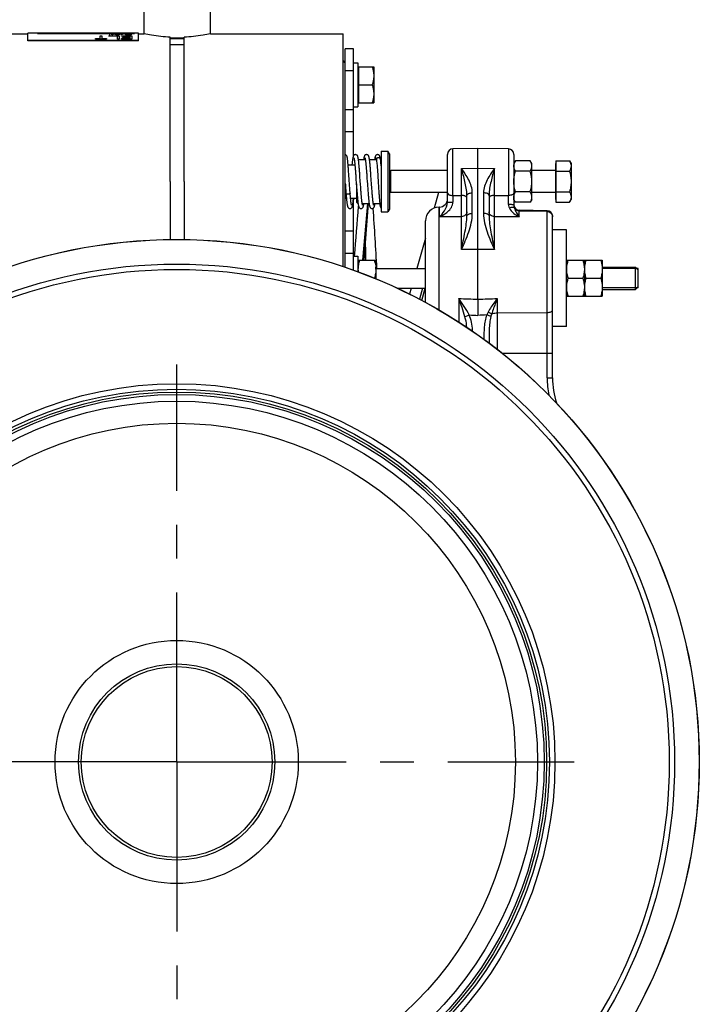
# Model space of a CAD drawing. Header units: millimetres. Extents: x 0 to 1189, y 0 to 841.
# Tile 6 of 68: x 210 to 309, y 416 to 559. Entities that reach past the tile are written whole.
import ezdxf

# ---------------------------------------------------------------- set-up
doc = ezdxf.new("R2010")
doc.units = ezdxf.units.MM
doc.header["$LTSCALE"] = 65.395
doc.linetypes.add('CENTER', pattern=[0.6, 0.375, -0.075, 0.075, -0.075])
doc.layers.get('0').update_dxf_attribs({"linetype": 'CONTINUOUS'})
doc.layers.add('3_ALL_AXES', color=7, linetype='CONTINUOUS')

msp = doc.modelspace()

# ---------------------------------------------------------------- linework, layer by layer
at = {"color": 7, "linetype": 'Continuous'}
for p, q in [((228.38, 556.679), (228.38, 569.479)), ((237.98, 556.679), (237.98, 569.479)), ((232.18, 535.279), (232.18, 556.158)), ((234.18, 535.279), (234.18, 556.158)), ((258.7, 554.479), (257.5, 554.479)), ((258.7, 539.024), (258.7, 554.479)), ((258.7, 552.479), (259.34, 552.479)), ((259.34, 552.479), (259.34, 546.079)), ((259.34, 551.879), (259.42, 551.879)), ((259.42, 551.879), (259.42, 546.679)), ((258.7, 546.079), (259.34, 546.079)), ((259.34, 546.679), (259.42, 546.679)), ((258.7, 542.479), (257.5, 542.479)), ((276.7, 540.079), (273.086, 540.016)), ((276.7, 518.248), (276.7, 540.079)), ((281.114, 540.002), (276.7, 540.079)), ((262.7, 539.679), (263.669, 539.679)), ((263.669, 539.679), (263.669, 530.879)), ((263.9, 539.279), (263.669, 539.679)), ((263.9, 539.279), (263.9, 531.279)), ((272.3, 532.308), (272.3, 539.216)), ((281.9, 539.202), (281.9, 531.865)), ((257.907, 537.679), (258.89, 537.679)), ((259.398, 538.479), (260.395, 538.479)), ((260.998, 538.479), (261.995, 538.479)), ((261.999, 538.454), (262.004, 538.423)), ((262.092, 537.646), (262.109, 537.451)), ((262.596, 538.479), (262.7, 538.479)), ((287.9, 537.879), (287.9, 532.679)), ((287.9, 537.879), (287.98, 537.879)), ((287.98, 538.281), (287.98, 532.277)), ((258.003, 536.384), (257.982, 536.68)), ((258.024, 536.069), (258.003, 536.384)), ((259.02, 536.072), (259.046, 535.714)), ((259.629, 535.914), (259.607, 536.227)), ((260.618, 536.105), (260.641, 535.786)), ((261.245, 535.691), (261.219, 536.053)), ((263.9, 536.679), (264.1, 536.879)), ((264.1, 533.679), (264.1, 536.879)), ((272.3, 536.879), (264.1, 536.879)), ((287.9, 536.879), (284.5, 536.879)), ((258.096, 535.004), (258.07, 535.38)), ((259.046, 535.714), (259.099, 534.959)), ((259.099, 534.959), (259.127, 534.57)), ((259.1, 534.957), (259.1, 532.279)), ((259.729, 534.513), (259.707, 534.815)), ((259.75, 534.222), (259.729, 534.513)), ((260.702, 534.926), (260.728, 534.564)), ((261.308, 534.807), (261.245, 535.691)), ((261.332, 534.474), (261.308, 534.807)), ((258.215, 533.399), (258.2, 533.577)), ((261.464, 532.842), (261.454, 532.951)), ((262.328, 534.243), (262.348, 533.93)), ((263.9, 533.879), (264.1, 533.679)), ((272.3, 533.679), (264.1, 533.679)), ((275.1, 530.347), (275.1, 533.323)), ((278.3, 533.323), (278.3, 530.347)), ((287.9, 533.679), (284.5, 533.679)), ((257.5, 532.879), (257.662, 532.879)), ((258.261, 532.879), (259.1, 532.879)), ((258.7, 522.447), (258.7, 532.879)), ((259.3, 532.079), (259.1, 532.279)), ((259.3, 532.506), (259.3, 532.079)), ((259.3, 532.079), (259.353, 532.079)), ((259.956, 532.079), (260.953, 532.079)), ((260.047, 523.879), (260.765, 532.079)), ((260.217, 523.879), (260.854, 532.079)), ((261.556, 532.079), (262.495, 532.079)), ((271.121, 531.581), (271.065, 531.581)), ((287.9, 532.679), (287.98, 532.679)), ((262.7, 530.879), (263.669, 530.879)), ((263.9, 531.279), (263.669, 530.879)), ((286.714, 531.064), (282.686, 531.135)), ((287.5, 506.872), (287.5, 530.265)), ((269.1, 517.796), (269.1, 529.581)), ((258.7, 528.079), (257.5, 528.079)), ((258.7, 524.479), (259.34, 524.479)), ((259.34, 524.479), (259.34, 522.212)), ((299.5, 519.679), (299.5, 522.879)), ((299.9, 522.479), (299.5, 522.879)), ((299.9, 519.879), (299.9, 522.679)), ((268.672, 519.839), (268.219, 518.258)), ((299.9, 520.079), (299.5, 519.679))]:
    msp.add_line(p, q, dxfattribs=at)
at = {"color": 2, "linetype": 'Continuous'}
for p, q in [((212.958, 556.708), (212.958, 556.712)), ((212.958, 556.712), (227.002, 556.712)), ((227.002, 556.708), (212.958, 556.708)), ((214.015, 556.732), (213.802, 556.732)), ((217.348, 556.739), (217.215, 556.739)), ((217.562, 556.732), (217.562, 556.739)), ((217.722, 556.732), (217.562, 556.732)), ((217.722, 556.739), (217.722, 556.732)), ((219.375, 556.732), (219.215, 556.732)), ((220.282, 556.732), (220.122, 556.732)), ((221.352, 555.897), (221.352, 555.957)), ((221.352, 555.957), (222.018, 555.957)), ((222.935, 555.897), (221.352, 555.897)), ((222.018, 555.957), (222.018, 556.372)), ((222.018, 556.372), (222.268, 556.372)), ((222.268, 556.372), (222.268, 555.957)), ((222.268, 555.957), (222.935, 555.957)), ((222.935, 555.957), (222.935, 555.897)), ((223.188, 556.739), (223.055, 556.739)), ((223.268, 556.322), (223.268, 556.372)), ((223.268, 556.372), (224.768, 556.372)), ((224.518, 556.322), (223.268, 556.322)), ((223.348, 556.637), (223.348, 556.65)), ((223.348, 556.65), (223.482, 556.65)), ((223.482, 556.637), (223.348, 556.637)), ((223.348, 556.563), (223.348, 556.58)), ((223.348, 556.58), (223.482, 556.58)), ((223.482, 556.563), (223.348, 556.563)), ((223.482, 556.65), (223.482, 556.637)), ((223.482, 556.58), (223.482, 556.563)), ((223.695, 556.494), (223.695, 556.65)), ((223.695, 556.65), (223.935, 556.65)), ((223.855, 556.494), (223.695, 556.494)), ((223.855, 556.632), (223.855, 556.494)), ((224.468, 556.732), (224.468, 556.739)), ((224.602, 556.732), (224.468, 556.732)), ((224.518, 555.897), (224.518, 556.322)), ((224.768, 555.897), (224.518, 555.897)), ((224.762, 556.494), (224.522, 556.494)), ((224.602, 556.739), (224.602, 556.732)), ((224.602, 556.518), (224.602, 556.65)), ((224.602, 556.65), (224.762, 556.65)), ((224.762, 556.65), (224.762, 556.494)), ((224.768, 556.372), (224.768, 555.897)), ((224.842, 556.739), (225.002, 556.739)), ((225.002, 556.738), (224.842, 556.738)), ((225.102, 556.322), (225.102, 556.372)), ((225.102, 556.372), (226.602, 556.372)), ((226.352, 556.322), (225.102, 556.322)), ((225.102, 555.897), (225.102, 555.969)), ((225.102, 555.969), (226.352, 555.969)), ((226.602, 555.897), (225.102, 555.897)), ((225.268, 556.113), (225.268, 556.175)), ((225.268, 556.175), (226.352, 556.175)), ((226.352, 556.113), (225.268, 556.113)), ((225.695, 556.732), (225.535, 556.732)), ((225.615, 556.606), (225.615, 556.62)), ((225.695, 556.537), (225.855, 556.537)), ((225.775, 556.617), (225.775, 556.609)), ((226.015, 556.65), (226.228, 556.65)), ((226.228, 556.634), (226.015, 556.634)), ((226.015, 556.59), (226.175, 556.59)), ((226.175, 556.57), (226.015, 556.57)), ((226.015, 556.518), (226.175, 556.518)), ((226.175, 556.494), (226.042, 556.494)), ((226.352, 556.175), (226.352, 556.322)), ((226.352, 555.969), (226.352, 556.113)), ((226.362, 556.541), (226.362, 556.549)), ((226.602, 556.732), (226.442, 556.732)), ((226.602, 556.615), (226.442, 556.615)), ((226.522, 556.552), (226.522, 556.537)), ((226.602, 556.372), (226.602, 555.897)), ((227.002, 556.712), (227.002, 556.708)), ((299.9, 522.679), (294.7, 522.679)), ((299.9, 519.879), (294.7, 519.879))]:
    msp.add_line(p, q, dxfattribs=at)
at = {"color": 3, "linetype": 'Continuous'}
msp.add_line((257.5, 551.8), (257.5, 554.479), dxfattribs=at)
at = {"color": 9, "linetype": 'Continuous'}
for p, q in [((258.7, 551.279), (257.5, 551.279)), ((258.7, 545.679), (257.5, 545.679)), ((273.086, 533.271), (273.086, 540.016)), ((281.114, 540.002), (281.114, 533.269)), ((274.314, 537.182), (276.7, 537.199)), ((276.7, 537.199), (279.086, 537.182)), ((274.314, 533.273), (274.314, 537.182)), ((279.086, 533.273), (279.086, 537.182)), ((270.995, 533.679), (270.351, 531.434)), ((273.086, 533.271), (274.314, 533.273)), ((275.886, 530.667), (275.886, 533.643)), ((277.514, 533.643), (277.514, 530.667)), ((279.086, 533.273), (281.114, 533.269)), ((258.7, 532.313), (258.742, 532.879)), ((258.7, 532.313), (258.742, 532.879)), ((271.065, 516.693), (271.065, 531.581)), ((271.121, 530.169), (271.121, 531.581)), ((274.314, 530.196), (271.121, 530.169)), ((274.314, 525.422), (274.314, 530.196)), ((279.086, 525.422), (279.086, 530.196)), ((282.686, 530.166), (279.086, 530.196)), ((282.686, 530.166), (282.686, 531.135)), ((286.714, 530.942), (282.686, 531.009)), ((286.714, 506.872), (286.714, 531.064)), ((269.1, 527.068), (267.852, 522.719)), ((258.7, 524.879), (257.5, 524.879)), ((276.7, 525.439), (274.314, 525.422)), ((279.086, 525.422), (276.7, 525.439)), ((267.027, 519.839), (266.785, 518.995)), ((268.572, 518.075), (269.078, 519.839)), ((273.921, 518.349), (273.921, 514.944)), ((276.7, 518.248), (276.7, 515.908)), ((279.479, 518.349), (279.479, 511.018)), ((274.821, 515.72), (275.435, 515.984)), ((279.479, 516.267), (286.714, 516.329)), ((275.657, 513.796), (275.9, 513.796)), ((275.9, 513.632), (275.9, 513.796)), ((280.225, 510.435), (287.5, 510.435)), ((286.714, 506.872), (287.5, 506.872))]:
    msp.add_line(p, q, dxfattribs=at)
at = {"color": 7, "linetype": 'Continuous'}
for points in [[(257.982, 536.68), (257.972, 536.822), (257.962, 536.96), (257.953, 537.094), (257.943, 537.224), (257.934, 537.348), (257.924, 537.469), (257.915, 537.584), (257.906, 537.695), (257.897, 537.801), (257.888, 537.902), (257.879, 537.999), (257.871, 538.09), (257.862, 538.176), (257.854, 538.258), (257.845, 538.334), (257.837, 538.406), (257.829, 538.474), (257.821, 538.536), (257.813, 538.594), (257.805, 538.648), (257.797, 538.698), (257.789, 538.744), (257.781, 538.786), (257.773, 538.826), (257.764, 538.862), (257.754, 538.897), (257.743, 538.932), (257.73, 538.966), (257.713, 539.002), (257.687, 539.043), (257.65, 539.086), (257.592, 539.131), (257.52, 539.164), (257.5, 539.17)], [(258.976, 539.179), (258.958, 539.178), (258.878, 539.163), (258.803, 539.127), (258.744, 539.079), (258.706, 539.035), (258.68, 538.992), (258.66, 538.952), (258.645, 538.912), (258.631, 538.869), (258.618, 538.824), (258.606, 538.776), (258.595, 538.723), (258.583, 538.665), (258.572, 538.601), (258.561, 538.532), (258.549, 538.456), (258.538, 538.374), (258.527, 538.285), (258.515, 538.19), (258.503, 538.087), (258.491, 537.977), (258.479, 537.858), (258.467, 537.732), (258.462, 537.679)], [(258.745, 538.707), (258.745, 538.706), (258.749, 538.696), (258.754, 538.678), (258.76, 538.655), (258.767, 538.624), (258.775, 538.588), (258.783, 538.545), (258.792, 538.497), (258.801, 538.442), (258.81, 538.382), (258.819, 538.316), (258.829, 538.243), (258.839, 538.164), (258.849, 538.079), (258.859, 537.988), (258.869, 537.89), (258.88, 537.787), (258.891, 537.676), (258.902, 537.56), (258.913, 537.437), (258.924, 537.308), (258.935, 537.173), (258.947, 537.032), (258.959, 536.885), (258.971, 536.733), (258.983, 536.575), (258.995, 536.412), (259.008, 536.244), (259.02, 536.072)], [(259.607, 536.227), (259.595, 536.381), (259.584, 536.534), (259.572, 536.684), (259.561, 536.831), (259.55, 536.975), (259.538, 537.116), (259.527, 537.253), (259.516, 537.386), (259.504, 537.514), (259.493, 537.638), (259.482, 537.757), (259.47, 537.872), (259.459, 537.981), (259.448, 538.084), (259.437, 538.182), (259.426, 538.274), (259.415, 538.361), (259.404, 538.442), (259.393, 538.517), (259.382, 538.586), (259.371, 538.65), (259.359, 538.709), (259.348, 538.763), (259.336, 538.813), (259.323, 538.859), (259.31, 538.903), (259.294, 538.945), (259.274, 538.987), (259.248, 539.031), (259.211, 539.076), (259.156, 539.121), (259.086, 539.158), (259.004, 539.177), (258.975, 539.179)], [(260.576, 539.179), (260.557, 539.178), (260.476, 539.162), (260.401, 539.125), (260.343, 539.078), (260.305, 539.033), (260.279, 538.992), (260.26, 538.952), (260.245, 538.913), (260.231, 538.87), (260.218, 538.826), (260.207, 538.778), (260.195, 538.725), (260.184, 538.669), (260.173, 538.607), (260.162, 538.54), (260.153, 538.479)], [(260.345, 538.707), (260.345, 538.706), (260.349, 538.696), (260.354, 538.679), (260.36, 538.656), (260.367, 538.628), (260.374, 538.594), (260.382, 538.554), (260.39, 538.509), (260.398, 538.459), (260.407, 538.403), (260.415, 538.342), (260.424, 538.276), (260.434, 538.205), (260.443, 538.128), (260.452, 538.047), (260.462, 537.96), (260.472, 537.868), (260.481, 537.771), (260.491, 537.669), (260.501, 537.563), (260.511, 537.452), (260.521, 537.336), (260.532, 537.216), (260.542, 537.092), (260.553, 536.964), (260.563, 536.831), (260.574, 536.694), (260.585, 536.553), (260.595, 536.408), (260.607, 536.259), (260.618, 536.105)], [(261.219, 536.053), (261.206, 536.233), (261.193, 536.411), (261.18, 536.585), (261.167, 536.757), (261.154, 536.923), (261.141, 537.085), (261.128, 537.241), (261.115, 537.391), (261.102, 537.535), (261.09, 537.671), (261.078, 537.8), (261.065, 537.921), (261.053, 538.035), (261.042, 538.14), (261.03, 538.238), (261.019, 538.329), (261.008, 538.413), (260.997, 538.49), (260.986, 538.561), (260.975, 538.626), (260.964, 538.685), (260.953, 538.739), (260.942, 538.789), (260.931, 538.834), (260.919, 538.875), (260.905, 538.915), (260.89, 538.953), (260.872, 538.992), (260.847, 539.032), (260.811, 539.076), (260.755, 539.122), (260.683, 539.159), (260.602, 539.178), (260.575, 539.179)], [(262.176, 539.179), (262.158, 539.178), (262.078, 539.163), (262.003, 539.127), (261.945, 539.08), (261.907, 539.036), (261.882, 538.995), (261.862, 538.957), (261.847, 538.919), (261.834, 538.879), (261.821, 538.836), (261.809, 538.789), (261.798, 538.739), (261.787, 538.685), (261.776, 538.627), (261.766, 538.564), (261.755, 538.495), (261.753, 538.479)], [(261.944, 538.708), (261.944, 538.708), (261.946, 538.702), (261.95, 538.69), (261.955, 538.673), (261.961, 538.65), (261.968, 538.622), (261.975, 538.588), (261.982, 538.549), (261.99, 538.505), (261.999, 538.454)], [(262.596, 538.497), (262.59, 538.534), (262.58, 538.595), (262.57, 538.652), (262.561, 538.703), (262.551, 538.75), (262.541, 538.794), (262.531, 538.834), (262.52, 538.871), (262.508, 538.907), (262.495, 538.942), (262.48, 538.976), (262.46, 539.012), (262.432, 539.051), (262.394, 539.092), (262.338, 539.133), (262.269, 539.164), (262.193, 539.178), (262.175, 539.179)], [(262.004, 538.423), (262.019, 538.319), (262.037, 538.171), (262.056, 538.008), (262.074, 537.832), (262.092, 537.646)], [(262.109, 537.451), (262.126, 537.249), (262.142, 537.042), (262.158, 536.83), (262.174, 536.617), (262.189, 536.402), (262.203, 536.186), (262.218, 535.971), (262.232, 535.759), (262.245, 535.548)], [(262.7, 537.543), (262.689, 537.658), (262.658, 537.988), (262.625, 538.28), (262.596, 538.497)], [(258.07, 535.38), (258.047, 535.734), (258.024, 536.069)], [(259.707, 534.815), (259.663, 535.439), (259.629, 535.914)], [(260.641, 535.786), (260.677, 535.28), (260.702, 534.926)], [(257.5, 534.986), (257.509, 534.842), (257.541, 534.392), (257.573, 533.954), (257.601, 533.589)], [(258.2, 533.577), (258.185, 533.766), (258.168, 533.982), (258.153, 534.195), (258.138, 534.404), (258.123, 534.609), (258.109, 534.809), (258.096, 535.004)], [(259.127, 534.57), (259.141, 534.377), (259.155, 534.188), (259.169, 534.004), (259.182, 533.827), (259.196, 533.657), (259.209, 533.495), (259.221, 533.341), (259.234, 533.194), (259.246, 533.054), (259.258, 532.922), (259.27, 532.796), (259.282, 532.677), (259.293, 532.566), (259.305, 532.46), (259.316, 532.361), (259.327, 532.268), (259.338, 532.182), (259.35, 532.101)], [(260.728, 534.564), (260.741, 534.383), (260.754, 534.206), (260.767, 534.033), (260.779, 533.865), (260.792, 533.702), (260.804, 533.545), (260.817, 533.394), (260.829, 533.249), (260.841, 533.11), (260.853, 532.977), (260.865, 532.851), (260.876, 532.731), (260.888, 532.617), (260.899, 532.51), (260.91, 532.41), (260.921, 532.316), (260.932, 532.228), (260.943, 532.146), (260.954, 532.07), (260.965, 532), (260.976, 531.936), (260.986, 531.876), (260.997, 531.821), (261.009, 531.77), (261.021, 531.723), (261.033, 531.68), (261.047, 531.639), (261.063, 531.601), (261.082, 531.562), (261.108, 531.521), (261.144, 531.478), (261.2, 531.433), (261.271, 531.398), (261.353, 531.38), (261.376, 531.379)], [(261.454, 532.951), (261.444, 533.065), (261.433, 533.184), (261.422, 533.308), (261.411, 533.438), (261.4, 533.572), (261.389, 533.711), (261.378, 533.855), (261.367, 534.003), (261.355, 534.156), (261.344, 534.313), (261.332, 534.474)], [(262.245, 535.548), (262.271, 535.141), (262.283, 534.947), (262.295, 534.76), (262.328, 534.243)], [(257.601, 533.589), (257.609, 533.489), (257.622, 533.337), (257.634, 533.189), (257.647, 533.048), (257.659, 532.912), (257.671, 532.783), (257.683, 532.66), (257.696, 532.543), (257.708, 532.434), (257.72, 532.331), (257.731, 532.235), (257.743, 532.147), (257.755, 532.065), (257.767, 531.989), (257.778, 531.921), (257.79, 531.858), (257.802, 531.801), (257.814, 531.749), (257.827, 531.702), (257.841, 531.657), (257.856, 531.615), (257.876, 531.573), (257.902, 531.529), (257.941, 531.482), (258, 531.433), (258.076, 531.396), (258.158, 531.379), (258.176, 531.379)], [(258.407, 531.849), (258.406, 531.852), (258.402, 531.862), (258.397, 531.88), (258.39, 531.907), (258.382, 531.942), (258.373, 531.984), (258.364, 532.035), (258.354, 532.094), (258.344, 532.159), (258.333, 532.232), (258.323, 532.312), (258.312, 532.398), (258.301, 532.488), (258.291, 532.584), (258.28, 532.683), (258.27, 532.786), (258.26, 532.89), (258.25, 532.994), (258.24, 533.099), (258.231, 533.202), (258.223, 533.302), (258.215, 533.399)], [(260.006, 531.851), (260.006, 531.852), (260.002, 531.862), (259.997, 531.879), (259.991, 531.902), (259.984, 531.932), (259.977, 531.967), (259.969, 532.008), (259.961, 532.054), (259.952, 532.105), (259.943, 532.162), (259.935, 532.223), (259.926, 532.289), (259.917, 532.359), (259.908, 532.434), (259.898, 532.514), (259.889, 532.599), (259.88, 532.687), (259.87, 532.781), (259.861, 532.878), (259.851, 532.981), (259.842, 533.087), (259.832, 533.197), (259.822, 533.312), (259.812, 533.431), (259.802, 533.553), (259.792, 533.68), (259.782, 533.81), (259.771, 533.944), (259.761, 534.081), (259.75, 534.222)], [(262.348, 533.93), (262.358, 533.781), (262.367, 533.639), (262.376, 533.501), (262.386, 533.369), (262.395, 533.242), (262.403, 533.121), (262.412, 533.004), (262.421, 532.892), (262.429, 532.785), (262.437, 532.683), (262.445, 532.586), (262.454, 532.493), (262.461, 532.405), (262.469, 532.322), (262.477, 532.244), (262.485, 532.171), (262.492, 532.102), (262.5, 532.039), (262.507, 531.98), (262.515, 531.925), (262.522, 531.875), (262.53, 531.828), (262.537, 531.786), (262.545, 531.746), (262.552, 531.71), (262.561, 531.676), (262.57, 531.645), (262.58, 531.613), (262.593, 531.581), (262.61, 531.547), (262.635, 531.508), (262.673, 531.467), (262.7, 531.444)], [(258.175, 531.379), (258.204, 531.38), (258.286, 531.4), (258.359, 531.438), (258.414, 531.486), (258.45, 531.53), (258.474, 531.571), (258.493, 531.611), (258.508, 531.649), (258.521, 531.689), (258.533, 531.732), (258.544, 531.777), (258.555, 531.827), (258.566, 531.88), (258.576, 531.939), (258.587, 532.003), (258.597, 532.072), (258.608, 532.146), (258.619, 532.227), (258.629, 532.312), (258.64, 532.403), (258.651, 532.5), (258.662, 532.602), (258.673, 532.71), (258.684, 532.823), (258.689, 532.879)], [(259.35, 532.101), (259.361, 532.026), (259.372, 531.957), (259.383, 531.894), (259.394, 531.836), (259.406, 531.783), (259.418, 531.734), (259.43, 531.689), (259.444, 531.647), (259.46, 531.606), (259.48, 531.566), (259.506, 531.524), (259.544, 531.479), (259.603, 531.431), (259.678, 531.395), (259.758, 531.379), (259.776, 531.379)], [(259.775, 531.379), (259.804, 531.38), (259.887, 531.4), (259.959, 531.438), (260.014, 531.486), (260.05, 531.53), (260.074, 531.571), (260.093, 531.611), (260.108, 531.65), (260.121, 531.691), (260.134, 531.735), (260.145, 531.783), (260.157, 531.836), (260.168, 531.894), (260.179, 531.957), (260.19, 532.025), (260.198, 532.079)], [(261.375, 531.379), (261.405, 531.38), (261.487, 531.4), (261.557, 531.437), (261.611, 531.483), (261.647, 531.526), (261.672, 531.567), (261.692, 531.607), (261.707, 531.649), (261.722, 531.692), (261.735, 531.739), (261.747, 531.79), (261.759, 531.845), (261.77, 531.906), (261.782, 531.973), (261.793, 532.046), (261.798, 532.079)], [(261.606, 531.851), (261.606, 531.852), (261.603, 531.862), (261.598, 531.878), (261.592, 531.901), (261.585, 531.929), (261.577, 531.964), (261.569, 532.005), (261.561, 532.052), (261.552, 532.105), (261.543, 532.164), (261.534, 532.229), (261.524, 532.3), (261.515, 532.376), (261.505, 532.459), (261.495, 532.546), (261.485, 532.64), (261.475, 532.738), (261.464, 532.842)]]:
    msp.add_lwpolyline(points, dxfattribs=at)
for radius in [75.636, 14.2]:
    msp.add_circle((233.1, 451.279), radius, dxfattribs=at)
at = {"color": 9, "linetype": 'Continuous'}
for radius in [75.615, 72.065, 71.285, 54.744, 53.946, 52.215, 49.023, 17.6, 13.8]:
    msp.add_circle((233.1, 451.279), radius, dxfattribs=at)
at = {"color": 7, "linetype": 'Continuous'}
for centre, radius, start, end in [((233.18, 574.969), 19.863, 267.11425, 272.88575), ((273.1, 539.216), 0.8, 91, 180), ((281.1, 539.202), 0.8, 0, 89), ((271.1, 529.581), 2, 91, 180), ((271.1, 532.781), 1.2, 271, 360), ((282.7, 531.935), 0.8, 180, 269), ((286.7, 530.265), 0.8, 0, 89), ((299.5, 506.872), 12, 180, 197.64017)]:
    msp.add_arc(centre, radius, start, end, dxfattribs=at)
at = {"color": 9, "linetype": 'Continuous'}
for centre, radius, start, end in [((571.583, 531.569), 298.502, 179.67342, 179.86079), ((-11.519, 531.579), 292.638, 0.07464, 0.33083), ((-250.861, 569.404), 511.677, 354.96301, 355.77519), ((-1152.079, 505.025), 1412.68, 0.76471, 0.878468), ((299.544, 506.875), 12.831, 180.01358, 191.2506)]:
    msp.add_arc(centre, radius, start, end, dxfattribs=at)
at = {"color": 2, "linetype": 'Continuous'}
for centre, major_axis, ratio, start_param, end_param in [((213.617, 535.279), (0, 21.46), 0.333333, -0.0257507, 0), ((213.763, 535.279), (0, 21.46), 0.3263889, -0.0206731, 0), ((214.053, 535.279), (0, 21.46), 0.3263889, 0, 0.0206731), ((214.199, 535.279), (0, 21.46), 0.333333, 0, 0.0257507), ((219.399, 535.279), (0, 21.46), 0.3333335, 0, 0.0257507), ((219.56, 535.279), (0, 21.46), 0.33435, 0, 0.0257507), ((219.937, 535.279), (0, 21.46), 0.3343494, -0.0257507, 0), ((220.097, 535.279), (0, 21.46), 0.3333335, -0.0257507, 0), ((223.447, 535.279), (0, 21.46), 0.9791668, 6.2802806, 6.2840878), ((223.386, 535.279), (42.026, 0), 0.5106373, 1.5653535, 1.5678916), ((222.814, 535.279), (147.09, 0), 0.1458967, 1.5640844, 1.5653535), ((223.63, 535.279), (31.519, 0), 0.680851, 1.5704297, 1.5707963), ((223.588, 535.279), (147.09, 0), 0.1458967, 1.5691607, 1.5704297), ((224.648, 535.279), (126.078, 0), 0.1702127, 1.5762392, 1.5775083), ((223.966, 535.279), (84.052, 0), 0.2553186, 1.5711629, 1.572432), ((222.543, 535.279), (0, 21.46), 0.6119791, -0.1512069, -0.1000357), ((223.95, 535.279), (42.026, 0), 0.5106402, 1.5707963, 1.5711629), ((222.769, 535.279), (0, 21.46), 0.5970527, -0.143509, -0.0911115), ((224.305, 535.279), (63.039, 0), 0.3404255, 1.5749701, 1.5762392), ((224.173, 535.279), (31.519, 0), 0.680851, 1.572432, 1.5749701), ((224.156, 535.279), (0, 21.46), 0.9791658, 0, 0.0016357), ((224.611, 535.279), (0, 21.46), 0.4895843, -0.0016357, 0), ((224.594, 535.279), (0, 21.46), 0.9791658, -0.0041738, -0.0016357), ((224.506, 535.279), (42.026, 0), 0.5106387, 1.5653535, 1.5666225), ((224.277, 535.279), (84.052, 0), 0.255319, 1.5640844, 1.5653535), ((224.811, 535.279), (84.052, 0), 0.255319, 1.5704297, 1.5707963), ((226.454, 535.279), (0, 21.46), 0.5091668, 0.1038627, 0.1358198), ((220.707, 535.279), (31.519, 0), 0.6808519, 1.4324144, 1.4349765), ((225.566, 535.279), (84.052, 0), 0.255319, 1.5762392, 1.5775083), ((225.017, 535.279), (42.026, 0), 0.510638, 1.5707963, 1.5711629), ((226.562, 535.279), (0, 21.46), 0.5091667, 0.1064149, 0.138382), ((225.28, 535.279), (31.519, 0), 0.680851, 1.5737011, 1.5762392), ((225.249, 535.279), (0, 21.46), 0.9791668, 6.2822829, 6.28609), ((222.054, 535.279), (31.519, 0), 0.680851, 1.4643814, 1.4669336), ((225.719, 535.279), (0, 21.46), 0.3333333, 0, 0.0257507), ((226.717, 535.279), (0, 21.46), 0.4895828, 0.1000357, 0.1051387), ((224.446, 535.279), (0, 21.46), 0.4895828, -0.1166309, -0.1115215), ((227.767, 535.279), (0, 21.46), 0.9791672, 0.0949352, 0.1000357), ((223.223, 535.279), (0, 21.46), 0.9791673, -0.1217434, -0.1166309), ((225.88, 535.279), (0, 21.46), 0.3343496, 0, 0.0257507), ((224.738, 535.279), (0, 21.46), 0.3263886, -0.140945, -0.1371008), ((223.508, 535.279), (0, 21.46), 0.7343751, -0.146074, -0.140945), ((229.759, 535.279), (42.026, 0), 0.5106384, 1.6631822, 1.6657315), ((227.263, 535.279), (0, 21.46), 0.6527772, 0.1025869, 0.1064149), ((224.234, 535.279), (0, 21.46), 0.6527769, -0.1140758, -0.1102446), ((220.671, 535.279), (42.026, 0), 0.5106384, 1.4464954, 1.4490529), ((221.723, 535.279), (28.017, 0), 0.7659575, 1.4208731, 1.4247223), ((229.056, 535.279), (31.519, 0), 0.6808512, 1.670832, 1.6733832), ((222.24, 535.279), (31.519, 0), 0.680851, 1.4541654, 1.4567205), ((224.419, 535.279), (0, 21.46), 0.4895829, -0.1396634, -0.1371008), ((235.574, 535.279), (105.065, 0), 0.2042553, 1.6619078, 1.6631822), ((212.855, 535.279), (105.065, 0), 0.2042553, 1.4452164, 1.4464954), ((222.956, 535.279), (0, 21.46), 0.9791673, -0.1422269, -0.1396634), ((234.302, 535.279), (84.052, 0), 0.2553191, 1.6695566, 1.670832), ((216.127, 535.279), (84.052, 0), 0.2553191, 1.4528876, 1.4541654), ((210.215, 535.279), (105.065, 0), 0.2042553, 1.4195895, 1.4208731), ((216.999, 535.279), (63.039, 0), 0.3404257, 1.4272873, 1.4285694), ((216.287, 535.279), (84.052, 0), 0.2553191, 1.4516095, 1.4528876), ((218.279, 535.279), (63.039, 0), 0.3404255, 1.4439372, 1.4452164), ((235.19, 535.279), (63.039, 0), 0.3404255, 1.7130232, 1.7143054), ((238.836, 535.279), (84.052, 0), 0.2553191, 1.7207196, 1.7220032), ((216.669, 535.279), (105.065, 0), 0.2042553, 1.4784104, 1.4796848), ((217.941, 535.279), (84.052, 0), 0.2553191, 1.4707607, 1.472036), ((222.267, 535.279), (31.519, 0), 0.6808508, 1.4413781, 1.4439372), ((230.723, 535.279), (31.519, 0), 0.6808508, 1.7104597, 1.7130232), ((226.257, 535.279), (0, 21.46), 0.3343496, -0.0257507, 0), ((221.284, 535.279), (42.026, 0), 0.5106383, 1.4490529, 1.4516095), ((232.559, 535.279), (42.026, 0), 0.5106383, 1.7181532, 1.7207196), ((224.236, 535.279), (0, 21.46), 0.9791666, -0.1038627, -0.1000357), ((225.431, 535.279), (0, 21.46), 0.3263889, -0.1332585, -0.1294183), ((227.31, 535.279), (0, 21.46), 0.3263885, 0.1358198, 0.1396634), ((223.131, 535.279), (35.022, 0), 0.612766, 1.4745863, 1.4784104), ((223.836, 535.279), (0, 21.46), 0.9791668, -0.1268592, -0.1217434), ((229.473, 535.279), (0, 21.46), 0.9791668, 0.1422269, 0.1473568), ((225.689, 535.279), (0, 21.46), 0.3263889, -0.1076913, -0.1038627), ((226.417, 535.279), (0, 21.46), 0.3333333, -0.0257507, 0), ((225.284, 535.279), (0, 21.46), 0.5875, -0.1025869, -0.0962101), ((225.83, 535.279), (0, 21.46), 0.2447917, -0.1319782, -0.1268592), ((227.239, 535.279), (0, 21.46), 0.2447917, 0.1371008, 0.1422269), ((226.037, 535.279), (0, 21.46), 0.2447917, -0.1076913, -0.1025869)]:
    msp.add_ellipse(centre, major_axis=major_axis, ratio=ratio, start_param=start_param, end_param=end_param, dxfattribs=at)
at = {"color": 7, "linetype": 'Continuous'}
for points, knots in [([(232.18, 556.158), (231.265, 556.201), (229.99, 556.347), (228.735, 556.599), (228.38, 556.679)], [0, 0, 0, 0, 0.7154378, 1, 1, 1, 1]), ([(237.98, 556.679), (237.625, 556.599), (236.369, 556.347), (235.094, 556.201), (234.18, 556.158)], [0, 0, 0, 0, 0.2845622, 1, 1, 1, 1])]:
    msp.add_open_spline(points, degree=3, knots=knots, dxfattribs=at)
at = {"color": 9, "linetype": 'Continuous'}
for points, knots in [([(262.3, 538.725), (262.257, 538.725), (262.174, 538.708), (262.069, 538.642), (262.004, 538.539), (261.998, 538.46), (262.004, 538.423)], [0, 0, 0, 0, 0.2646285, 0.5216236, 0.763379, 1, 1, 1, 1]), ([(262.596, 538.497), (262.591, 538.529), (262.568, 538.592), (262.474, 538.69), (262.369, 538.725), (262.3, 538.725)], [0, 0, 0, 0, 0.2372358, 0.4837906, 1, 1, 1, 1]), ([(275.886, 533.643), (275.886, 534.288), (275.435, 535.577), (274.691, 536.641), (274.314, 537.182)], [0, 0, 0, 0, 0.4943242, 1, 1, 1, 1]), ([(275.1, 533.323), (275.1, 533.659), (275.023, 534.328), (274.753, 535.615), (274.493, 536.561), (274.314, 537.182)], [0, 0, 0, 0, 0.2551795, 0.5088864, 1, 1, 1, 1]), ([(279.086, 537.182), (278.708, 536.641), (277.965, 535.577), (277.514, 534.288), (277.514, 533.643)], [0, 0, 0, 0, 0.5056758, 1, 1, 1, 1]), ([(279.086, 537.182), (278.906, 536.561), (278.646, 535.615), (278.376, 534.328), (278.3, 533.659), (278.3, 533.323)], [0, 0, 0, 0, 0.4911136, 0.7448205, 1, 1, 1, 1]), ([(257.9, 533.454), (257.862, 533.454), (257.79, 533.461), (257.684, 533.489), (257.605, 533.545), (257.601, 533.589)], [0, 0, 0, 0, 0.3250294, 0.6173326, 1, 1, 1, 1]), ([(258.198, 533.6), (258.2, 533.58), (258.181, 533.533), (258.109, 533.49), (258.013, 533.461), (257.939, 533.454), (257.9, 533.454)], [0, 0, 0, 0, 0.1627293, 0.3834374, 0.6734169, 1, 1, 1, 1]), ([(272.3, 533.61), (272.3, 533.5), (272.469, 533.388), (272.65, 533.327), (272.837, 533.284), (272.985, 533.272), (273.086, 533.271)], [0, 0, 0, 0, 0.3674, 0.507736, 0.6629227, 1, 1, 1, 1]), ([(274.314, 530.196), (274.318, 530.648), (274.319, 531.673), (274.317, 532.699), (274.314, 533.273)], [0, 0, 0, 0, 0.4401633, 1, 1, 1, 1]), ([(275.1, 532.936), (275.1, 533.046), (274.93, 533.157), (274.749, 533.218), (274.562, 533.261), (274.415, 533.273), (274.314, 533.273)], [0, 0, 0, 0, 0.3667562, 0.507178, 0.6625138, 1, 1, 1, 1]), ([(275.1, 533.323), (275.1, 533.43), (275.32, 533.561), (275.591, 533.625), (275.785, 533.642), (275.886, 533.643)], [0, 0, 0, 0, 0.3613152, 0.6588244, 1, 1, 1, 1]), ([(278.3, 533.323), (278.3, 533.43), (278.079, 533.561), (277.808, 533.625), (277.615, 533.642), (277.514, 533.643)], [0, 0, 0, 0, 0.3613149, 0.6588242, 1, 1, 1, 1]), ([(279.086, 533.273), (278.985, 533.273), (278.837, 533.261), (278.65, 533.218), (278.47, 533.157), (278.3, 533.046), (278.3, 532.936)], [0, 0, 0, 0, 0.3374862, 0.492822, 0.6332438, 1, 1, 1, 1]), ([(279.086, 530.196), (279.081, 530.648), (279.08, 531.673), (279.082, 532.699), (279.086, 533.273)], [0, 0, 0, 0, 0.4401642, 1, 1, 1, 1]), ([(281.9, 533.609), (281.9, 533.499), (281.73, 533.387), (281.549, 533.325), (281.362, 533.282), (281.215, 533.27), (281.114, 533.269)], [0, 0, 0, 0, 0.3678215, 0.5081015, 0.6631905, 1, 1, 1, 1]), ([(271.121, 530.169), (271.383, 530.432), (271.921, 531.05), (272.3, 531.854), (272.3, 532.308)], [0, 0, 0, 0, 0.4497115, 1, 1, 1, 1]), ([(271.121, 530.169), (271.339, 530.262), (271.772, 530.482), (272.377, 530.919), (272.897, 531.501), (273.081, 532.027), (273.082, 532.295)], [0, 0, 0, 0, 0.2344973, 0.4792637, 0.7347148, 1, 1, 1, 1]), ([(272.3, 532.308), (272.3, 532.307), (272.307, 532.307), (272.316, 532.305), (272.336, 532.304), (272.374, 532.302), (272.439, 532.301), (272.535, 532.298), (272.652, 532.297), (272.836, 532.295), (272.981, 532.295), (273.082, 532.295)], [0, 0, 0, 0, 0.0050782, 0.0194779, 0.0432319, 0.0761269, 0.1680818, 0.2919367, 0.4430761, 0.6158607, 1, 1, 1, 1]), ([(281.118, 531.961), (281.118, 531.916), (281.13, 531.739), (281.187, 531.568), (281.242, 531.448)], [0, 0, 0, 0, 0.2541672, 1, 1, 1, 1]), ([(281.9, 531.865), (281.9, 531.873), (281.877, 531.89), (281.833, 531.904), (281.761, 531.92), (281.621, 531.939), (281.403, 531.956), (281.218, 531.96), (281.118, 531.961)], [0, 0, 0, 0, 0.0297125, 0.0894353, 0.1818369, 0.3045628, 0.6231918, 1, 1, 1, 1]), ([(281.961, 531.473), (281.937, 531.5), (281.845, 531.532), (281.6, 531.539), (281.391, 531.493), (281.242, 531.448)], [0, 0, 0, 0, 0.1463127, 0.3698394, 1, 1, 1, 1]), ([(281.9, 531.865), (281.9, 531.829), (281.907, 531.697), (281.936, 531.566), (281.961, 531.473)], [0, 0, 0, 0, 0.2695527, 1, 1, 1, 1]), ([(275.1, 530.885), (275.1, 530.796), (275.056, 530.611), (274.817, 530.304), (274.511, 530.199), (274.314, 530.196)], [0, 0, 0, 0, 0.2345517, 0.4796006, 1, 1, 1, 1]), ([(274.314, 525.422), (274.689, 526.266), (275.251, 527.532), (275.766, 529.298), (275.886, 530.212), (275.886, 530.667)], [0, 0, 0, 0, 0.5024683, 0.7520684, 1, 1, 1, 1]), ([(274.314, 525.422), (274.488, 526.27), (274.755, 527.515), (275.028, 529.157), (275.1, 529.956), (275.1, 530.347)], [0, 0, 0, 0, 0.519926, 0.7648722, 1, 1, 1, 1]), ([(275.1, 530.348), (275.1, 530.454), (275.32, 530.586), (275.591, 530.649), (275.785, 530.667), (275.886, 530.667)], [0, 0, 0, 0, 0.3613149, 0.6588242, 1, 1, 1, 1]), ([(278.3, 530.348), (278.3, 530.454), (278.079, 530.586), (277.808, 530.649), (277.615, 530.667), (277.514, 530.667)], [0, 0, 0, 0, 0.3613146, 0.6588241, 1, 1, 1, 1]), ([(277.514, 530.667), (277.514, 530.212), (277.633, 529.298), (278.148, 527.532), (278.71, 526.266), (279.086, 525.422)], [0, 0, 0, 0, 0.2479317, 0.4975317, 1, 1, 1, 1]), ([(279.086, 530.196), (278.888, 530.199), (278.582, 530.304), (278.343, 530.611), (278.3, 530.796), (278.3, 530.885)], [0, 0, 0, 0, 0.5203994, 0.7654483, 1, 1, 1, 1]), ([(278.3, 530.347), (278.3, 529.956), (278.371, 529.157), (278.644, 527.515), (278.911, 526.27), (279.086, 525.422)], [0, 0, 0, 0, 0.2351278, 0.480074, 1, 1, 1, 1]), ([(281.242, 531.448), (281.384, 531.142), (281.841, 530.639), (282.401, 530.301), (282.686, 530.166)], [0, 0, 0, 0, 0.5168772, 1, 1, 1, 1]), ([(282.686, 531.009), (282.534, 531.011), (282.23, 531.099), (282.021, 531.338), (281.961, 531.473)], [0, 0, 0, 0, 0.5070665, 1, 1, 1, 1]), ([(281.961, 531.473), (282.034, 531.217), (282.262, 530.764), (282.546, 530.353), (282.686, 530.166)], [0, 0, 0, 0, 0.5316196, 1, 1, 1, 1]), ([(286.714, 530.942), (286.816, 530.94), (287.021, 530.899), (287.282, 530.732), (287.458, 530.482), (287.5, 530.284), (287.5, 530.186)], [0, 0, 0, 0, 0.2564878, 0.5091646, 0.7564923, 1, 1, 1, 1]), ([(275.435, 515.984), (275.232, 516.41), (274.748, 517.217), (274.198, 517.975), (273.92, 518.349)], [0, 0, 0, 0, 0.5030056, 1, 1, 1, 1]), ([(274.821, 515.72), (274.697, 516.168), (274.404, 517.048), (274.082, 517.917), (273.921, 518.349)], [0, 0, 0, 0, 0.5016488, 1, 1, 1, 1]), ([(279.479, 518.349), (279.361, 518.191), (278.891, 517.55), (278.447, 516.887), (278.165, 516.359)], [0, 0, 0, 0, 0.2476334, 1, 1, 1, 1]), ([(279.479, 518.349), (279.41, 518.165), (279.134, 517.425), (278.865, 516.682), (278.69, 516.115)], [0, 0, 0, 0, 0.2491003, 1, 1, 1, 1]), ([(275.9, 513.796), (275.9, 514.171), (275.812, 514.921), (275.583, 515.64), (275.435, 515.984)], [0, 0, 0, 0, 0.4999303, 1, 1, 1, 1]), ([(277.987, 515.986), (277.881, 515.708), (277.727, 515.131), (277.568, 513.952), (277.551, 513.059), (277.55, 512.465)], [0, 0, 0, 0, 0.249862, 0.4999002, 1, 1, 1, 1]), ([(278.582, 515.756), (278.544, 515.771), (278.345, 515.848), (278.147, 515.925), (277.987, 515.986)], [0, 0, 0, 0, 0.1950102, 1, 1, 1, 1]), ([(278.69, 516.115), (278.654, 516.131), (278.477, 516.21), (278.303, 516.293), (278.165, 516.359)], [0, 0, 0, 0, 0.2061387, 1, 1, 1, 1]), ([(278.69, 516.115), (278.746, 516.14), (278.999, 516.232), (279.271, 516.266), (279.479, 516.267)], [0, 0, 0, 0, 0.2279128, 1, 1, 1, 1]), ([(286.714, 516.329), (286.815, 516.329), (287.006, 516.348), (287.257, 516.426), (287.44, 516.542), (287.5, 516.663), (287.5, 516.716)], [0, 0, 0, 0, 0.3225139, 0.6077812, 0.8317759, 1, 1, 1, 1]), ([(275.087, 514.184), (275.061, 514.573), (274.982, 515.09), (274.856, 515.594), (274.821, 515.72)], [0, 0, 0, 0, 0.7492273, 1, 1, 1, 1]), ([(278.582, 515.756), (278.5, 515.447), (278.395, 514.813), (278.302, 513.532), (278.3, 512.566), (278.3, 511.922)], [0, 0, 0, 0, 0.2487835, 0.4984527, 1, 1, 1, 1])]:
    msp.add_open_spline(points, degree=3, knots=knots, dxfattribs=at)
for points in [[(261.489, 531.4), (261.704, 528.509), (261.873, 525.614), (262.022, 522.719)], [(273.921, 518.349), (274.847, 518.315), (275.773, 518.281), (276.7, 518.248)], [(276.7, 518.248), (277.626, 518.281), (278.552, 518.315), (279.479, 518.349)], [(275.435, 515.984), (275.857, 515.959), (276.278, 515.933), (276.7, 515.908)], [(277.987, 515.986), (277.558, 515.96), (277.129, 515.934), (276.7, 515.908)], [(278.165, 516.359), (278.1, 516.238), (278.041, 516.113), (277.987, 515.986)], [(278.69, 516.115), (278.65, 515.997), (278.614, 515.877), (278.582, 515.756)]]:
    msp.add_open_spline(points, degree=3, dxfattribs=at)
at = {"layer": '3_ALL_AXES', "color": 7, "linetype": 'Continuous'}
for p, q in [((209.18, 556.679), (211.58, 556.679)), ((211.58, 555.65), (211.58, 556.739)), ((227.58, 556.739), (211.58, 556.739)), ((227.58, 555.65), (227.58, 556.739)), ((227.58, 556.679), (228.38, 556.679)), ((232.18, 556.079), (234.18, 556.079)), ((234.18, 555.927), (232.18, 555.927)), ((237.98, 556.679), (257.18, 556.679)), ((257.18, 522.975), (257.18, 556.679)), ((227.58, 555.707), (211.58, 555.707)), ((227.58, 555.65), (211.58, 555.65)), ((257.5, 552.479), (257.18, 552.799)), ((257.5, 522.864), (257.5, 551.8)), ((259.42, 551.879), (261.62, 551.879)), ((261.62, 551.879), (261.62, 546.679)), ((259.42, 549.279), (261.387, 549.279)), ((259.42, 546.679), (261.62, 546.679)), ((262.7, 539.679), (262.7, 530.879)), ((282.132, 538.281), (281.9, 537.879)), ((284.267, 538.281), (282.132, 538.281)), ((284.5, 537.879), (284.267, 538.281)), ((284.5, 532.679), (284.5, 537.879)), ((287.98, 538.281), (289.947, 538.281)), ((289.947, 538.281), (290.18, 537.879)), ((290.18, 537.879), (290.18, 532.679)), ((284.267, 536.78), (282.132, 536.78)), ((287.98, 536.78), (289.947, 536.78)), ((232.18, 535.279), (232.18, 526.901)), ((234.18, 535.279), (234.18, 526.899)), ((281.9, 533.565), (281.9, 533.609)), ((281.9, 532.679), (281.9, 533.027)), ((284.267, 533.778), (282.132, 533.778)), ((287.98, 533.778), (289.947, 533.778)), ((282.132, 532.277), (281.9, 532.679)), ((284.267, 532.277), (282.132, 532.277)), ((284.5, 532.679), (284.267, 532.277)), ((287.98, 532.277), (289.947, 532.277)), ((289.947, 532.277), (290.18, 532.679)), ((289.5, 528.279), (287.5, 528.279)), ((289.5, 514.279), (289.5, 528.279)), ((259.34, 523.879), (261.94, 523.879)), ((261.94, 523.879), (261.94, 521.192)), ((289.5, 523.879), (294.7, 523.879)), ((292.1, 523.879), (292.1, 518.679)), ((294.7, 523.879), (294.7, 518.679)), ((261.94, 522.719), (269.1, 522.719)), ((294.7, 522.879), (299.5, 522.879)), ((289.732, 521.279), (291.867, 521.279)), ((292.332, 521.279), (294.467, 521.279)), ((265.041, 519.839), (269.1, 519.839)), ((289.5, 518.679), (294.7, 518.679)), ((294.7, 519.679), (299.5, 519.679)), ((289.5, 514.279), (287.5, 514.279))]:
    msp.add_line(p, q, dxfattribs=at)
at = {"layer": '3_ALL_AXES', "color": 2, "linetype": 'CENTER'}
for q in [(233.1, 508.786), (175.592, 451.279), (233.1, 393.772), (290.607, 451.279)]:
    msp.add_line((233.1, 451.279), q, dxfattribs=at)
at = {"layer": '3_ALL_AXES', "color": 7, "linetype": 'Continuous'}
for radius in [53.536, 53.188]:
    msp.add_circle((233.1, 451.279), radius, dxfattribs=at)
for centre, radius, start, end in [((288.762, 537.471), 1.424, 16.0572, 17.48626), ((262.786, 522.581), 3.447, 180.03308, 186.27661), ((258.458, 522.573), 3.482, 4.29284, 5.07429), ((258.529, 522.578), 3.41, 0.01091, 4.30126)]:
    msp.add_arc(centre, radius, start, end, dxfattribs=at)
for points, knots in [([(261.387, 551.879), (261.457, 551.669), (261.575, 551.241), (261.62, 550.799), (261.62, 550.579)], [0, 0, 0, 0, 0.5018729, 1, 1, 1, 1]), ([(261.62, 550.579), (261.62, 550.359), (261.575, 549.916), (261.457, 549.489), (261.387, 549.279)], [0, 0, 0, 0, 0.4981271, 1, 1, 1, 1]), ([(261.387, 549.279), (261.457, 549.069), (261.575, 548.641), (261.62, 548.199), (261.62, 547.979)], [0, 0, 0, 0, 0.5018729, 1, 1, 1, 1]), ([(261.62, 547.979), (261.62, 547.759), (261.575, 547.316), (261.457, 546.889), (261.387, 546.679)], [0, 0, 0, 0, 0.4981271, 1, 1, 1, 1]), ([(281.9, 537.531), (281.9, 537.594), (281.911, 537.723), (281.976, 537.98), (282.064, 538.163), (282.132, 538.281)], [0, 0, 0, 0, 0.2405759, 0.4858475, 1, 1, 1, 1]), ([(282.132, 536.78), (282.064, 536.898), (281.976, 537.081), (281.911, 537.338), (281.9, 537.467), (281.9, 537.531)], [0, 0, 0, 0, 0.5141525, 0.7594241, 1, 1, 1, 1]), ([(284.5, 537.531), (284.5, 537.594), (284.488, 537.723), (284.424, 537.98), (284.335, 538.163), (284.267, 538.281)], [0, 0, 0, 0, 0.2405759, 0.4858475, 1, 1, 1, 1]), ([(284.267, 536.78), (284.335, 536.898), (284.424, 537.081), (284.488, 537.338), (284.5, 537.467), (284.5, 537.531)], [0, 0, 0, 0, 0.5141525, 0.7594241, 1, 1, 1, 1]), ([(289.947, 538.281), (289.965, 538.25), (290.033, 538.127), (290.089, 537.998), (290.12, 537.899)], [0, 0, 0, 0, 0.2567607, 1, 1, 1, 1]), ([(290.18, 537.531), (290.18, 537.402), (290.132, 537.137), (290.015, 536.898), (289.947, 536.78)], [0, 0, 0, 0, 0.4850771, 1, 1, 1, 1]), ([(290.131, 537.865), (290.139, 537.838), (290.166, 537.728), (290.18, 537.615), (290.18, 537.531)], [0, 0, 0, 0, 0.253591, 1, 1, 1, 1]), ([(281.9, 535.279), (281.9, 535.533), (281.944, 536.041), (282.061, 536.536), (282.132, 536.78)], [0, 0, 0, 0, 0.4998957, 1, 1, 1, 1]), ([(284.5, 535.279), (284.5, 535.533), (284.455, 536.041), (284.338, 536.536), (284.267, 536.78)], [0, 0, 0, 0, 0.4998957, 1, 1, 1, 1]), ([(289.947, 536.78), (290.018, 536.536), (290.135, 536.041), (290.18, 535.533), (290.18, 535.279)], [0, 0, 0, 0, 0.5000957, 1, 1, 1, 1]), ([(282.132, 533.778), (282.061, 534.022), (281.944, 534.517), (281.9, 535.025), (281.9, 535.279)], [0, 0, 0, 0, 0.5001043, 1, 1, 1, 1]), ([(284.267, 533.778), (284.338, 534.022), (284.455, 534.517), (284.5, 535.025), (284.5, 535.279)], [0, 0, 0, 0, 0.5001043, 1, 1, 1, 1]), ([(290.18, 535.279), (290.18, 535.025), (290.135, 534.517), (290.018, 534.022), (289.947, 533.778)], [0, 0, 0, 0, 0.4999043, 1, 1, 1, 1]), ([(281.9, 533.027), (281.9, 533.091), (281.911, 533.22), (281.976, 533.477), (282.064, 533.66), (282.132, 533.778)], [0, 0, 0, 0, 0.2405759, 0.4858475, 1, 1, 1, 1]), ([(282.132, 532.277), (282.064, 532.394), (281.976, 532.577), (281.911, 532.835), (281.9, 532.964), (281.9, 533.027)], [0, 0, 0, 0, 0.5141525, 0.7594241, 1, 1, 1, 1]), ([(284.5, 533.027), (284.5, 533.091), (284.488, 533.22), (284.424, 533.477), (284.335, 533.66), (284.267, 533.778)], [0, 0, 0, 0, 0.2405759, 0.4858475, 1, 1, 1, 1]), ([(284.267, 532.277), (284.335, 532.394), (284.424, 532.577), (284.488, 532.835), (284.5, 532.964), (284.5, 533.027)], [0, 0, 0, 0, 0.5141525, 0.7594241, 1, 1, 1, 1]), ([(289.947, 533.778), (290.015, 533.66), (290.132, 533.421), (290.18, 533.155), (290.18, 533.027)], [0, 0, 0, 0, 0.514923, 1, 1, 1, 1]), ([(290.18, 533.027), (290.18, 532.899), (290.132, 532.634), (290.015, 532.394), (289.947, 532.277)], [0, 0, 0, 0, 0.4850771, 1, 1, 1, 1]), ([(259.572, 523.879), (259.502, 523.669), (259.384, 523.241), (259.34, 522.799), (259.34, 522.579)], [0, 0, 0, 0, 0.5018729, 1, 1, 1, 1]), ([(261.707, 523.879), (261.734, 523.798), (261.835, 523.472), (261.904, 523.135), (261.926, 522.881)], [0, 0, 0, 0, 0.2514303, 1, 1, 1, 1]), ([(289.732, 523.879), (289.662, 523.669), (289.544, 523.241), (289.5, 522.799), (289.5, 522.579)], [0, 0, 0, 0, 0.5018729, 1, 1, 1, 1]), ([(291.867, 523.879), (291.937, 523.669), (292.055, 523.241), (292.1, 522.799), (292.1, 522.579)], [0, 0, 0, 0, 0.5018729, 1, 1, 1, 1]), ([(292.332, 523.879), (292.262, 523.669), (292.144, 523.241), (292.1, 522.799), (292.1, 522.579)], [0, 0, 0, 0, 0.5018729, 1, 1, 1, 1]), ([(294.467, 523.879), (294.537, 523.669), (294.655, 523.241), (294.7, 522.799), (294.7, 522.579)], [0, 0, 0, 0, 0.5018729, 1, 1, 1, 1]), ([(261.94, 522.579), (261.94, 522.36), (261.895, 521.921), (261.779, 521.496), (261.71, 521.287)], [0, 0, 0, 0, 0.4981456, 1, 1, 1, 1]), ([(289.5, 522.579), (289.5, 522.359), (289.544, 521.916), (289.662, 521.489), (289.732, 521.279)], [0, 0, 0, 0, 0.4981271, 1, 1, 1, 1]), ([(292.1, 522.579), (292.1, 522.359), (292.055, 521.916), (291.937, 521.489), (291.867, 521.279)], [0, 0, 0, 0, 0.4981271, 1, 1, 1, 1]), ([(292.1, 522.579), (292.1, 522.359), (292.144, 521.916), (292.262, 521.489), (292.332, 521.279)], [0, 0, 0, 0, 0.4981271, 1, 1, 1, 1]), ([(294.7, 522.579), (294.7, 522.359), (294.655, 521.916), (294.537, 521.489), (294.467, 521.279)], [0, 0, 0, 0, 0.4981271, 1, 1, 1, 1]), ([(289.732, 521.279), (289.662, 521.069), (289.544, 520.641), (289.5, 520.199), (289.5, 519.979)], [0, 0, 0, 0, 0.5018729, 1, 1, 1, 1]), ([(291.867, 521.279), (291.937, 521.069), (292.055, 520.641), (292.1, 520.199), (292.1, 519.979)], [0, 0, 0, 0, 0.5018729, 1, 1, 1, 1]), ([(292.332, 521.279), (292.262, 521.069), (292.144, 520.641), (292.1, 520.199), (292.1, 519.979)], [0, 0, 0, 0, 0.5018729, 1, 1, 1, 1]), ([(294.467, 521.279), (294.537, 521.069), (294.655, 520.641), (294.7, 520.199), (294.7, 519.979)], [0, 0, 0, 0, 0.5018729, 1, 1, 1, 1]), ([(289.5, 519.979), (289.5, 519.759), (289.544, 519.316), (289.662, 518.889), (289.732, 518.679)], [0, 0, 0, 0, 0.4981271, 1, 1, 1, 1]), ([(292.1, 519.979), (292.1, 519.759), (292.055, 519.316), (291.937, 518.889), (291.867, 518.679)], [0, 0, 0, 0, 0.4981271, 1, 1, 1, 1]), ([(292.1, 519.979), (292.1, 519.759), (292.144, 519.316), (292.262, 518.889), (292.332, 518.679)], [0, 0, 0, 0, 0.4981271, 1, 1, 1, 1]), ([(294.7, 519.979), (294.7, 519.759), (294.655, 519.316), (294.537, 518.889), (294.467, 518.679)], [0, 0, 0, 0, 0.4981271, 1, 1, 1, 1])]:
    msp.add_open_spline(points, degree=3, knots=knots, dxfattribs=at)

doc.saveas('drawing.dxf')
